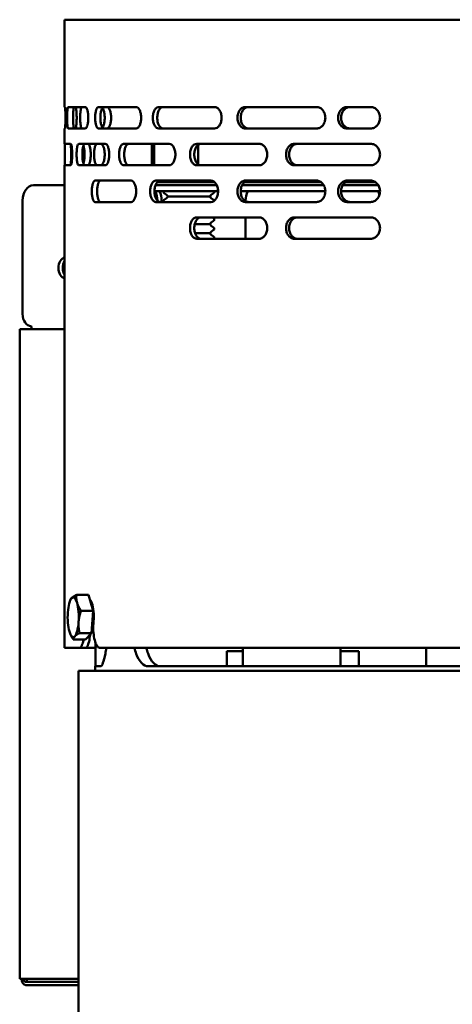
# Model space of a CAD drawing. Header units: millimetres. Extents: x -738 to 4658, y -1499 to 1602.
# Tile 17 of 24: x 3294 to 3435, y 360 to 681. Entities that reach past the tile are written whole.
import ezdxf

# ---------------------------------------------------------------- set-up
doc = ezdxf.new("R2010")
doc.units = ezdxf.units.MM
doc.layers.add('Видимый контур (ГОСТ)', color=7, linetype='Continuous', lineweight=50)

msp = doc.modelspace()

# ---------------------------------------------------------------- linework, layer by layer
at = {"layer": 'Видимый контур (ГОСТ)'}
for p, q in [((3707.16, 680.86), (3308.16, 680.86)), ((3308.16, 652.36), (3308.16, 680.86)), ((3308.28, 652.36), (3308.16, 652.36)), ((3314.93, 652.36), (3309.33, 652.36)), ((3331.45, 652.36), (3319.25, 652.36)), ((3357.01, 652.36), (3338.83, 652.36)), ((3390.29, 652.36), (3367.07, 652.36)), ((3407.92, 652.36), (3400.23, 652.36)), ((3308.16, 645.36), (3308.28, 645.36)), ((3308.16, 640.36), (3308.16, 645.36)), ((3309.33, 645.36), (3314.93, 645.36)), ((3319.25, 645.36), (3331.45, 645.36)), ((3338.83, 645.36), (3357.01, 645.36)), ((3367.07, 645.36), (3390.29, 645.36)), ((3400.23, 645.36), (3407.92, 645.36)), ((3310.11, 640.36), (3308.16, 640.36)), ((3321.42, 640.36), (3312.78, 640.36)), ((3342.28, 640.36), (3327.38, 640.36)), ((3336.61, 640.36), (3336.61, 633.36)), ((3337.32, 640.36), (3337.32, 633.36)), ((3371.61, 640.36), (3351.22, 640.36)), ((3351.66, 633.71), (3351.66, 640.02)), ((3407.92, 640.36), (3383.08, 640.36)), ((3308.16, 633.36), (3310.11, 633.36)), ((3308.16, 475.86), (3308.16, 633.36)), ((3312.78, 633.36), (3321.42, 633.36)), ((3327.38, 633.36), (3342.28, 633.36)), ((3351.22, 633.36), (3371.61, 633.36)), ((3383.08, 633.36), (3407.92, 633.36)), ((3298, 626.86), (3308.16, 626.86)), ((3329.85, 628.36), (3318.13, 628.36)), ((3357.76, 626.86), (3337.8, 626.86)), ((3337.8, 626.86), (3357.76, 626.86)), ((3355.87, 628.36), (3337.91, 628.36)), ((3338.37, 627.86), (3357.06, 627.86)), ((3344.21, 627.86), (3343.48, 628.28)), ((3351.66, 628.35), (3351.66, 628.36)), ((3353.11, 627.86), (3353.83, 628.28)), ((3366.01, 626.86), (3392.64, 626.86)), ((3392.64, 626.86), (3366.01, 626.86)), ((3391.76, 627.86), (3366.79, 627.86)), ((3390.29, 628.36), (3367.07, 628.36)), ((3398.82, 626.86), (3410.42, 626.86)), ((3410.42, 626.86), (3398.82, 626.86)), ((3409.49, 627.86), (3399.71, 627.86)), ((3407.92, 628.36), (3400.23, 628.36)), ((3358.18, 624.86), (3337.46, 624.86)), ((3341.38, 623.68), (3340.57, 624.26)), ((3355.93, 623.68), (3356.74, 624.26)), ((3365.56, 624.86), (3393.15, 624.86)), ((3398.29, 624.86), (3410.97, 624.86)), ((3294.45, 584.86), (3294.45, 621.86)), ((3318.13, 621.36), (3329.85, 621.36)), ((3337.91, 621.36), (3355.87, 621.36)), ((3338.38, 621.86), (3338.38, 621.85)), ((3339.79, 621.86), (3339.79, 621.36)), ((3341.38, 622.65), (3340.57, 622.07)), ((3341.76, 623.16), (3355.55, 623.16)), ((3355.93, 622.65), (3356.74, 622.07)), ((3367.07, 621.36), (3390.29, 621.36)), ((3367.15, 621.86), (3367.15, 621.62)), ((3400.23, 621.36), (3407.92, 621.36)), ((3350.58, 614.16), (3355.55, 614.16)), ((3371.61, 616.36), (3351.22, 616.36)), ((3355.93, 614.68), (3356.74, 615.26)), ((3356.33, 616.36), (3356.74, 616.07)), ((3367.15, 616.36), (3367.15, 609.36)), ((3407.92, 616.36), (3383.08, 616.36)), ((3350.7, 611.16), (3355.55, 611.16)), ((3355.93, 613.65), (3356.74, 613.07)), ((3355.93, 611.68), (3356.74, 612.26)), ((3355.93, 610.65), (3356.74, 610.07)), ((3351.22, 609.36), (3371.61, 609.36)), ((3383.08, 609.36), (3407.92, 609.36)), ((3294.1, 579.86), (3293.52, 579.86)), ((3293.52, 367.86), (3293.52, 579.86)), ((3294.1, 579.86), (3308.16, 579.86)), ((3310.04, 491.51), (3310.13, 491.68)), ((3315.97, 493.18), (3312.01, 493.18)), ((3315.97, 493.18), (3317.47, 487.97)), ((3317.47, 487.97), (3313.52, 487.97)), ((3317.47, 487.97), (3316.97, 480.69)), ((3317.47, 483.18), (3317.47, 482.86)), ((3310.04, 480.27), (3310.12, 480.1)), ((3316.97, 480.69), (3313.01, 480.69)), ((3316.97, 480.69), (3314.97, 478.6)), ((3317.22, 481.89), (3317.49, 481.89)), ((3313.04, 475.86), (3308.16, 475.86)), ((3314.97, 478.6), (3311.01, 478.6)), ((3314.96, 475.86), (3313.04, 475.86)), ((3318.17, 475.86), (3314.96, 475.86)), ((3318.17, 469.86), (3318.17, 477.71)), ((3649.66, 475.86), (3319.71, 475.86)), ((3366.29, 475.86), (3366.29, 469.89)), ((3398.09, 475.86), (3398.09, 469.86)), ((3425.97, 469.86), (3425.97, 475.86)), ((3366.29, 474.86), (3361.02, 474.86)), ((3361.02, 469.89), (3361.02, 474.86)), ((3404.02, 474.86), (3398.09, 474.86)), ((3404.02, 469.86), (3404.02, 474.86)), ((3318.16, 469.86), (3318.97, 469.86)), ((3318.16, 468.36), (3318.16, 469.86)), ((3318.97, 469.89), (3319.86, 469.89)), ((3318.97, 469.89), (3318.97, 469.86)), ((3335.41, 469.89), (3367.9, 469.89)), ((3367.9, 469.86), (3367.9, 469.89)), ((3367.9, 469.86), (3463.01, 469.86)), ((3702.65, 468.36), (3312.65, 468.36)), ((3312.65, -480.51), (3312.65, 468.36)), ((3293.52, 367.86), (3294.1, 367.86)), ((3312.65, 367.86), (3294.1, 367.86)), ((3295.52, 366.86), (3296.1, 366.86)), ((3295.82, 367.86), (3295.82, 367.02)), ((3297.29, 366.86), (3296.1, 366.86)), ((3297.29, 366.86), (3312.65, 366.86)), ((3295.52, 365.86), (3302.6, 365.86)), ((3309.67, 365.86), (3302.6, 365.86)), ((3312.65, 365.86), (3309.67, 365.86))]:
    msp.add_line(p, q, dxfattribs=at)
for centre, radius, start, end in [((3340.86, 624.66), 0.5, 156.4218, 234.8183), ((3340.81, 622.86), 1, 17.4576, 54.8183), ((3356.51, 622.86), 1, 125.1817, 162.5424), ((3356.46, 624.66), 0.5, 305.1817, 23.5782), ((3340.86, 621.66), 0.5, 125.1817, 216.8699), ((3340.81, 623.46), 1, 305.1817, 342.5424), ((3356.51, 623.46), 1, 197.4576, 234.8183), ((3356.46, 621.66), 0.5, 12.1436, 54.8183), ((3356.51, 613.86), 1, 125.1817, 162.5424), ((3356.51, 614.46), 1, 197.4576, 234.8183), ((3356.46, 615.66), 0.5, 305.1817, 54.8183), ((3356.51, 610.86), 1, 125.1817, 162.5424), ((3356.51, 611.46), 1, 197.4576, 234.8183), ((3356.46, 612.66), 0.5, 305.1817, 54.8183), ((3356.46, 609.66), 0.5, 323.1301, 54.8183)]:
    msp.add_arc(centre, radius, start, end, dxfattribs=at)
for centre, major_axis, ratio, start_param, end_param in [((3298, 621.86), (0, 5), 0.708433, 0, 1.570796), ((3334.84, 621.86), (0, -5), 0.708433, 1.570796, 2.214297), ((3336.25, 621.86), (0, 5), 0.708433, 4.712389, 5.35589), ((3370.69, 621.86), (0, 5), 0.708433, 0.927295, 1.570796), ((3407.53, 621.86), (0, -5), 0.708433, 1.957899, 2.214297), ((3308.62, 599.86), (0, -3.5), 0.708433, 3.328025, 6.096753), ((3310.03, 599.86), (0, -3.5), 0.708433, 3.9967, 5.428077), ((3297.29, 584.86), (0, -4), 0.708433, 4.712389, 6.283185), ((3300.11, 580.86), (0, -4), 0.705778, 4.712389, 4.965069), ((3310.95, 485.89), (0, 6.5), 0.278262, 0.281404, 1.328602), ((3310.95, 485.89), (0, 6.5), 0.278262, 5.517392, 6.56459), ((3310.95, 485.89), (0, 6.5), 0.278262, 4.470195, 5.517392), ((3316.04, 485.89), (0, 5.81), 0.278262, 3.781339, 6.03116), ((3310.95, 485.89), (0, -6.5), 0.278262, 4.470195, 5.517392), ((3310.95, 485.89), (0, -6.5), 0.278262, 0.281404, 1.328602), ((3310.95, 485.89), (0, -6.5), 0.278262, 5.517392, 6.56459), ((3295.52, 367.86), (0, -2), 0.708433, 4.712389, 6.283185), ((3295.52, 367.86), (0, -1), 0.708433, 4.712389, 6.283185)]:
    msp.add_ellipse(centre, major_axis=major_axis, ratio=ratio, start_param=start_param, end_param=end_param, dxfattribs=at)
for points, knots in [([(3308.28, 652.36), (3308.3, 652.36), (3308.31, 652.28), (3308.35, 651.92), (3308.37, 651.65), (3308.4, 651.03), (3308.41, 650.63), (3308.43, 649.77), (3308.43, 649.3), (3308.43, 648.42), (3308.43, 647.96), (3308.41, 647.09), (3308.4, 646.7), (3308.37, 646.08), (3308.35, 645.81), (3308.31, 645.45), (3308.3, 645.36), (3308.28, 645.36)], [-1.586332, -1.586332, -1.586332, -1.586332, -1.453809, -1.453809, -1.321286, -1.321286, -1.189491, -1.189491, -1.057696, -1.057696, -0.92574, -0.92574, -0.793784, -0.793784, -0.661422, -0.661422, -0.52906, -0.52906, -0.52906, -0.52906]), ([(3309.33, 645.36), (3309.28, 645.36), (3309.23, 645.45), (3309.14, 645.81), (3309.1, 646.08), (3309.04, 646.7), (3309.01, 647.09), (3308.98, 647.95), (3308.97, 648.42), (3308.97, 648.86), (3308.97, 649.3), (3308.98, 649.77), (3309.01, 650.63), (3309.04, 651.02), (3309.1, 651.64), (3309.14, 651.91), (3309.23, 652.28), (3309.28, 652.36), (3309.33, 652.36)], [1.608875, 1.608875, 1.608875, 1.608875, 1.744483, 1.744483, 1.880091, 1.880091, 2.013009, 2.013009, 2.145926, 2.145926, 2.145926, 2.27757, 2.27757, 2.409214, 2.409214, 2.546093, 2.546093, 2.682973, 2.682973, 2.682973, 2.682973]), ([(3311.26, 652.36), (3311.21, 652.36), (3311.16, 652.28), (3311.07, 651.92), (3311.04, 651.65), (3310.98, 651.03), (3310.95, 650.64), (3310.92, 649.78), (3310.91, 649.31), (3310.91, 648.86), (3310.91, 648.43), (3310.92, 647.96), (3310.95, 647.1), (3310.98, 646.71), (3311.03, 646.09), (3311.07, 645.82), (3311.16, 645.45), (3311.21, 645.36), (3311.26, 645.36)], [-0.53726, -0.53726, -0.53726, -0.53726, -0.401571, -0.401571, -0.265882, -0.265882, -0.132941, -0.132941, 0, 0, 0, 0.13164, 0.13164, 0.26328, 0.26328, 0.400268, 0.400268, 0.537256, 0.537256, 0.537256, 0.537256]), ([(3311.62, 652.36), (3311.67, 652.36), (3311.73, 652.28), (3311.85, 651.92), (3311.9, 651.65), (3311.99, 651.03), (3312.03, 650.64), (3312.08, 649.78), (3312.09, 649.31), (3312.09, 648.86), (3312.09, 648.43), (3312.08, 647.96), (3312.03, 647.1), (3311.99, 646.71), (3311.91, 646.09), (3311.85, 645.82), (3311.74, 645.45), (3311.67, 645.36), (3311.62, 645.36)], [1.609454, 1.609454, 1.609454, 1.609454, 1.745144, 1.745144, 1.880833, 1.880833, 2.013774, 2.013774, 2.146715, 2.146715, 2.146715, 2.278355, 2.278355, 2.409995, 2.409995, 2.546983, 2.546983, 2.683971, 2.683971, 2.683971, 2.683971]), ([(3313.86, 645.36), (3313.77, 645.36), (3313.68, 645.45), (3313.52, 645.81), (3313.45, 646.08), (3313.34, 646.7), (3313.29, 647.09), (3313.23, 647.96), (3313.21, 648.42), (3313.21, 649.3), (3313.23, 649.77), (3313.29, 650.63), (3313.34, 651.03), (3313.45, 651.65), (3313.52, 651.92), (3313.68, 652.28), (3313.77, 652.36), (3313.86, 652.36)], [-1.586419, -1.586419, -1.586419, -1.586419, -1.454046, -1.454046, -1.321673, -1.321673, -1.189715, -1.189715, -1.057757, -1.057757, -0.925962, -0.925962, -0.794168, -0.794168, -0.661631, -0.661631, -0.529095, -0.529095, -0.529095, -0.529095]), ([(3314.93, 652.36), (3315.04, 652.36), (3315.16, 652.28), (3315.39, 651.92), (3315.5, 651.65), (3315.67, 651.03), (3315.74, 650.64), (3315.84, 649.77), (3315.86, 649.3), (3315.86, 648.43), (3315.84, 647.96), (3315.74, 647.1), (3315.67, 646.7), (3315.5, 646.08), (3315.39, 645.81), (3315.16, 645.45), (3315.04, 645.36), (3314.93, 645.36)], [-1.586332, -1.586332, -1.586332, -1.586332, -1.453969, -1.453969, -1.321607, -1.321607, -1.189651, -1.189651, -1.057696, -1.057696, -0.9259, -0.9259, -0.794105, -0.794105, -0.661582, -0.661582, -0.52906, -0.52906, -0.52906, -0.52906]), ([(3319.25, 645.36), (3319.1, 645.36), (3318.94, 645.45), (3318.65, 645.81), (3318.52, 646.09), (3318.32, 646.71), (3318.23, 647.1), (3318.12, 647.96), (3318.09, 648.43), (3318.09, 648.86), (3318.09, 649.31), (3318.12, 649.78), (3318.23, 650.64), (3318.32, 651.03), (3318.53, 651.65), (3318.66, 651.92), (3318.94, 652.28), (3319.1, 652.36), (3319.25, 652.36)], [-0.537047, -0.537047, -0.537047, -0.537047, -0.400167, -0.400167, -0.263288, -0.263288, -0.131644, -0.131644, 0, 0, 0, 0.132917, 0.132917, 0.265835, 0.265835, 0.401443, 0.401443, 0.537051, 0.537051, 0.537051, 0.537051]), ([(3320.97, 652.36), (3320.82, 652.36), (3320.66, 652.28), (3320.37, 651.91), (3320.24, 651.64), (3320.04, 651.01), (3319.95, 650.63), (3319.84, 649.77), (3319.81, 649.3), (3319.81, 648.86), (3319.81, 648.42), (3319.84, 647.95), (3319.96, 647.09), (3320.04, 646.7), (3320.25, 646.08), (3320.38, 645.81), (3320.66, 645.45), (3320.82, 645.36), (3320.97, 645.36)], [1.609459, 1.609459, 1.609459, 1.609459, 1.746447, 1.746447, 1.883435, 1.883435, 2.015075, 2.015075, 2.146715, 2.146715, 2.146715, 2.279656, 2.279656, 2.412597, 2.412597, 2.548286, 2.548286, 2.683975, 2.683975, 2.683975, 2.683975]), ([(3322.03, 652.36), (3322.18, 652.36), (3322.35, 652.28), (3322.66, 651.92), (3322.81, 651.65), (3323.03, 651.03), (3323.13, 650.64), (3323.27, 649.78), (3323.3, 649.31), (3323.3, 648.86), (3323.3, 648.43), (3323.27, 647.96), (3323.14, 647.1), (3323.04, 646.71), (3322.81, 646.09), (3322.67, 645.82), (3322.35, 645.45), (3322.19, 645.36), (3322.03, 645.36)], [-0.53726, -0.53726, -0.53726, -0.53726, -0.401571, -0.401571, -0.265882, -0.265882, -0.132941, -0.132941, 0, 0, 0, 0.13164, 0.13164, 0.26328, 0.26328, 0.400268, 0.400268, 0.537256, 0.537256, 0.537256, 0.537256]), ([(3331.45, 652.36), (3331.66, 652.36), (3331.88, 652.28), (3332.29, 651.92), (3332.48, 651.65), (3332.78, 651.03), (3332.91, 650.63), (3333.08, 649.77), (3333.13, 649.3), (3333.13, 648.42), (3333.08, 647.96), (3332.91, 647.09), (3332.78, 646.7), (3332.48, 646.08), (3332.29, 645.81), (3331.88, 645.45), (3331.66, 645.36), (3331.45, 645.36)], [-1.586332, -1.586332, -1.586332, -1.586332, -1.453809, -1.453809, -1.321286, -1.321286, -1.189491, -1.189491, -1.057696, -1.057696, -0.92574, -0.92574, -0.793784, -0.793784, -0.661422, -0.661422, -0.52906, -0.52906, -0.52906, -0.52906]), ([(3338.83, 645.36), (3338.59, 645.36), (3338.33, 645.45), (3337.86, 645.81), (3337.64, 646.09), (3337.31, 646.71), (3337.16, 647.1), (3336.97, 647.96), (3336.93, 648.43), (3336.93, 648.86), (3336.93, 649.31), (3336.97, 649.78), (3337.17, 650.64), (3337.31, 651.03), (3337.65, 651.65), (3337.86, 651.92), (3338.34, 652.28), (3338.59, 652.36), (3338.83, 652.36)], [1.608882, 1.608882, 1.608882, 1.608882, 1.745761, 1.745761, 1.882641, 1.882641, 2.014285, 2.014285, 2.145929, 2.145929, 2.145929, 2.278846, 2.278846, 2.411764, 2.411764, 2.547371, 2.547371, 2.682979, 2.682979, 2.682979, 2.682979]), ([(3340.24, 652.36), (3340, 652.36), (3339.75, 652.28), (3339.28, 651.92), (3339.07, 651.65), (3338.73, 651.03), (3338.59, 650.64), (3338.39, 649.78), (3338.35, 649.31), (3338.35, 648.86), (3338.35, 648.43), (3338.39, 647.96), (3338.58, 647.1), (3338.72, 646.71), (3339.06, 646.09), (3339.27, 645.82), (3339.74, 645.45), (3340, 645.36), (3340.24, 645.36)], [-0.53726, -0.53726, -0.53726, -0.53726, -0.401571, -0.401571, -0.265882, -0.265882, -0.132941, -0.132941, 0, 0, 0, 0.13164, 0.13164, 0.26328, 0.26328, 0.400268, 0.400268, 0.537256, 0.537256, 0.537256, 0.537256]), ([(3357.01, 652.36), (3357.3, 652.36), (3357.61, 652.28), (3358.18, 651.92), (3358.44, 651.65), (3358.86, 651.03), (3359.04, 650.64), (3359.28, 649.77), (3359.34, 649.3), (3359.34, 648.43), (3359.28, 647.96), (3359.04, 647.1), (3358.86, 646.7), (3358.44, 646.08), (3358.18, 645.81), (3357.61, 645.45), (3357.3, 645.36), (3357.01, 645.36)], [-1.586332, -1.586332, -1.586332, -1.586332, -1.453969, -1.453969, -1.321607, -1.321607, -1.189651, -1.189651, -1.057696, -1.057696, -0.9259, -0.9259, -0.794105, -0.794105, -0.661582, -0.661582, -0.52906, -0.52906, -0.52906, -0.52906]), ([(3367.07, 645.36), (3366.75, 645.36), (3366.41, 645.45), (3365.78, 645.81), (3365.49, 646.08), (3365.04, 646.7), (3364.84, 647.09), (3364.58, 647.95), (3364.52, 648.42), (3364.52, 648.86), (3364.52, 649.3), (3364.58, 649.77), (3364.84, 650.63), (3365.03, 651.02), (3365.48, 651.64), (3365.77, 651.91), (3366.4, 652.28), (3366.74, 652.36), (3367.07, 652.36)], [-0.537051, -0.537051, -0.537051, -0.537051, -0.401443, -0.401443, -0.265835, -0.265835, -0.132917, -0.132917, 0, 0, 0, 0.131644, 0.131644, 0.263288, 0.263288, 0.400167, 0.400167, 0.537047, 0.537047, 0.537047, 0.537047]), ([(3368.1, 652.36), (3367.78, 652.36), (3367.44, 652.28), (3366.81, 651.92), (3366.53, 651.65), (3366.08, 651.03), (3365.88, 650.64), (3365.62, 649.78), (3365.56, 649.31), (3365.56, 648.86), (3365.56, 648.43), (3365.62, 647.96), (3365.87, 647.1), (3366.07, 646.71), (3366.51, 646.09), (3366.8, 645.82), (3367.44, 645.45), (3367.78, 645.36), (3368.1, 645.36)], [1.609454, 1.609454, 1.609454, 1.609454, 1.745144, 1.745144, 1.880833, 1.880833, 2.013774, 2.013774, 2.146715, 2.146715, 2.146715, 2.278355, 2.278355, 2.409995, 2.409995, 2.546983, 2.546983, 2.683971, 2.683971, 2.683971, 2.683971]), ([(3390.29, 652.36), (3390.65, 652.36), (3391.03, 652.28), (3391.73, 651.92), (3392.05, 651.65), (3392.56, 651.03), (3392.79, 650.64), (3393.08, 649.77), (3393.15, 649.3), (3393.15, 648.43), (3393.08, 647.96), (3392.79, 647.1), (3392.57, 646.7), (3392.06, 646.08), (3391.73, 645.81), (3391.03, 645.45), (3390.65, 645.36), (3390.29, 645.36)], [-1.586332, -1.586332, -1.586332, -1.586332, -1.453969, -1.453969, -1.321607, -1.321607, -1.189651, -1.189651, -1.057696, -1.057696, -0.9259, -0.9259, -0.794105, -0.794105, -0.661582, -0.661582, -0.52906, -0.52906, -0.52906, -0.52906]), ([(3400.23, 645.36), (3399.86, 645.36), (3399.46, 645.45), (3398.74, 645.81), (3398.41, 646.08), (3397.89, 646.7), (3397.66, 647.09), (3397.37, 647.96), (3397.29, 648.43), (3397.29, 648.86), (3397.29, 649.3), (3397.37, 649.77), (3397.66, 650.63), (3397.89, 651.03), (3398.41, 651.65), (3398.74, 651.92), (3399.46, 652.28), (3399.86, 652.36), (3400.23, 652.36)], [1.582836, 1.582836, 1.582836, 1.582836, 1.714813, 1.714813, 1.846789, 1.846789, 1.978678, 1.978678, 2.110567, 2.110567, 2.110567, 2.242408, 2.242408, 2.374248, 2.374248, 2.506273, 2.506273, 2.638299, 2.638299, 2.638299, 2.638299]), ([(3401.23, 652.36), (3400.86, 652.36), (3400.47, 652.28), (3399.74, 651.92), (3399.41, 651.65), (3398.89, 651.03), (3398.67, 650.63), (3398.37, 649.77), (3398.29, 649.3), (3398.29, 648.86), (3398.29, 648.43), (3398.37, 647.96), (3398.67, 647.09), (3398.89, 646.7), (3399.41, 646.08), (3399.74, 645.81), (3400.47, 645.45), (3400.86, 645.36), (3401.23, 645.36)], [-0.527739, -0.527739, -0.527739, -0.527739, -0.39571, -0.39571, -0.263681, -0.263681, -0.13184, -0.13184, 0, 0, 0, 0.13189, 0.13189, 0.26378, 0.26378, 0.39576, 0.39576, 0.527739, 0.527739, 0.527739, 0.527739]), ([(3407.92, 652.36), (3408.3, 652.36), (3408.71, 652.28), (3409.46, 651.92), (3409.8, 651.65), (3410.34, 651.03), (3410.58, 650.64), (3410.89, 649.77), (3410.97, 649.3), (3410.97, 648.43), (3410.89, 647.96), (3410.58, 647.09), (3410.34, 646.7), (3409.8, 646.08), (3409.46, 645.81), (3408.71, 645.45), (3408.3, 645.36), (3407.92, 645.36)], [0.527373, 0.527373, 0.527373, 0.527373, 0.659216, 0.659216, 0.791059, 0.791059, 0.922903, 0.922903, 1.054746, 1.054746, 1.186589, 1.186589, 1.318432, 1.318432, 1.450276, 1.450276, 1.582119, 1.582119, 1.582119, 1.582119]), ([(3320.48, 645.68), (3320.62, 645.86), (3320.75, 646.1), (3320.96, 646.7), (3321.06, 647.09), (3321.2, 647.95), (3321.23, 648.42), (3321.23, 648.86), (3321.23, 649.3), (3321.2, 649.77), (3321.07, 650.63), (3320.97, 651.02), (3320.75, 651.62), (3320.62, 651.87), (3320.48, 652.05)], [1.756606, 1.756606, 1.756606, 1.756606, 1.8800911, 1.8800911, 2.0130086, 2.0130086, 2.1459261, 2.1459261, 2.1459261, 2.2775701, 2.2775701, 2.4092141, 2.4092141, 2.5351583, 2.5351583, 2.5351583, 2.5351583]), ([(3308.18, 633.36), (3308.18, 633.36), (3308.19, 633.45), (3308.2, 633.81), (3308.21, 634.08), (3308.23, 634.71), (3308.23, 635.1), (3308.24, 635.96), (3308.25, 636.43), (3308.25, 636.86), (3308.25, 637.31), (3308.24, 637.78), (3308.23, 638.64), (3308.23, 639.03), (3308.21, 639.65), (3308.2, 639.92), (3308.19, 640.28), (3308.18, 640.36), (3308.18, 640.36)], [1.590927, 1.590927, 1.590927, 1.590927, 1.724508, 1.724508, 1.858089, 1.858089, 1.989868, 1.989868, 2.121648, 2.121648, 2.121648, 2.253871, 2.253871, 2.386095, 2.386095, 2.519232, 2.519232, 2.652369, 2.652369, 2.652369, 2.652369]), ([(3310.11, 640.36), (3310.17, 640.36), (3310.23, 640.28), (3310.36, 639.92), (3310.42, 639.65), (3310.51, 639.03), (3310.55, 638.64), (3310.61, 637.77), (3310.62, 637.3), (3310.62, 636.43), (3310.61, 635.96), (3310.55, 635.09), (3310.51, 634.7), (3310.42, 634.08), (3310.36, 633.81), (3310.23, 633.45), (3310.17, 633.36), (3310.11, 633.36)], [0.527373, 0.527373, 0.527373, 0.527373, 0.659216, 0.659216, 0.791059, 0.791059, 0.922903, 0.922903, 1.054746, 1.054746, 1.186589, 1.186589, 1.318432, 1.318432, 1.450276, 1.450276, 1.582119, 1.582119, 1.582119, 1.582119]), ([(3310.19, 640.32), (3310.19, 640.27), (3310.2, 640.2), (3310.21, 639.92), (3310.22, 639.65), (3310.24, 639.02), (3310.24, 638.63), (3310.25, 637.77), (3310.26, 637.3), (3310.26, 636.86), (3310.26, 636.42), (3310.25, 635.95), (3310.24, 635.09), (3310.24, 634.7), (3310.22, 634.08), (3310.21, 633.81), (3310.2, 633.53), (3310.19, 633.46), (3310.19, 633.41)], [-0.4732122, -0.4732122, -0.4732122, -0.4732122, -0.3971734, -0.3971734, -0.2635564, -0.2635564, -0.1317782, -0.1317782, 0, 0, 0, 0.1322317, 0.1322317, 0.2644634, 0.2644634, 0.3976271, 0.3976271, 0.473221, 0.473221, 0.473221, 0.473221]), ([(3312.78, 633.36), (3312.69, 633.36), (3312.59, 633.45), (3312.41, 633.81), (3312.33, 634.08), (3312.2, 634.7), (3312.14, 635.09), (3312.07, 635.95), (3312.06, 636.42), (3312.06, 636.86), (3312.06, 637.3), (3312.07, 637.77), (3312.14, 638.63), (3312.2, 639.02), (3312.32, 639.65), (3312.41, 639.92), (3312.59, 640.28), (3312.69, 640.36), (3312.78, 640.36)], [-0.530721, -0.530721, -0.530721, -0.530721, -0.397584, -0.397584, -0.264447, -0.264447, -0.132224, -0.132224, 0, 0, 0, 0.131779, 0.131779, 0.263559, 0.263559, 0.39714, 0.39714, 0.53072, 0.53072, 0.53072, 0.53072]), ([(3314.67, 640.36), (3314.58, 640.36), (3314.48, 640.28), (3314.3, 639.92), (3314.22, 639.65), (3314.09, 639.03), (3314.04, 638.64), (3313.97, 637.78), (3313.95, 637.31), (3313.95, 636.86), (3313.95, 636.43), (3313.97, 635.96), (3314.04, 635.1), (3314.09, 634.71), (3314.22, 634.08), (3314.3, 633.81), (3314.48, 633.45), (3314.58, 633.36), (3314.67, 633.36)], [1.59111, 1.59111, 1.59111, 1.59111, 1.724274, 1.724274, 1.857438, 1.857438, 1.989669, 1.989669, 2.121901, 2.121901, 2.121901, 2.253679, 2.253679, 2.385457, 2.385457, 2.519074, 2.519074, 2.652691, 2.652691, 2.652691, 2.652691]), ([(3314.27, 633.95), (3314.31, 634.08), (3314.36, 634.23), (3314.48, 634.7), (3314.55, 635.09), (3314.64, 635.95), (3314.66, 636.42), (3314.66, 636.86), (3314.66, 637.3), (3314.64, 637.77), (3314.55, 638.63), (3314.48, 639.02), (3314.36, 639.5), (3314.32, 639.65), (3314.27, 639.78)], [-0.3331714, -0.3331714, -0.3331714, -0.3331714, -0.2644474, -0.2644474, -0.1322237, -0.1322237, 0, 0, 0, 0.1317794, 0.1317794, 0.2635588, 0.2635588, 0.3331371, 0.3331371, 0.3331371, 0.3331371]), ([(3315.81, 640.36), (3315.92, 640.36), (3316.03, 640.28), (3316.24, 639.92), (3316.34, 639.65), (3316.5, 639.02), (3316.57, 638.63), (3316.66, 637.77), (3316.68, 637.3), (3316.68, 636.86), (3316.68, 636.42), (3316.66, 635.95), (3316.57, 635.09), (3316.5, 634.7), (3316.34, 634.08), (3316.24, 633.81), (3316.03, 633.45), (3315.92, 633.36), (3315.81, 633.36)], [1.591111, 1.591111, 1.591111, 1.591111, 1.724728, 1.724728, 1.858345, 1.858345, 1.990123, 1.990123, 2.121901, 2.121901, 2.121901, 2.254133, 2.254133, 2.386364, 2.386364, 2.519528, 2.519528, 2.652692, 2.652692, 2.652692, 2.652692]), ([(3318.77, 633.36), (3318.64, 633.36), (3318.5, 633.45), (3318.25, 633.81), (3318.14, 634.08), (3317.96, 634.7), (3317.89, 635.09), (3317.78, 635.95), (3317.76, 636.42), (3317.76, 637.3), (3317.78, 637.77), (3317.88, 638.63), (3317.96, 639.02), (3318.14, 639.65), (3318.25, 639.92), (3318.5, 640.28), (3318.64, 640.36), (3318.77, 640.36)], [0.533713, 0.533713, 0.533713, 0.533713, 0.66775, 0.66775, 0.801786, 0.801786, 0.93416, 0.93416, 1.066533, 1.066533, 1.198206, 1.198206, 1.329879, 1.329879, 1.464616, 1.464616, 1.599353, 1.599353, 1.599353, 1.599353]), ([(3319.97, 633.36), (3320.12, 633.36), (3320.29, 633.45), (3320.59, 633.81), (3320.74, 634.08), (3320.96, 634.7), (3321.06, 635.09), (3321.2, 635.95), (3321.23, 636.42), (3321.23, 636.86), (3321.23, 637.3), (3321.2, 637.77), (3321.07, 638.63), (3320.97, 639.02), (3320.74, 639.64), (3320.6, 639.91), (3320.29, 640.28), (3320.12, 640.36), (3319.97, 640.36)], [-0.537051, -0.537051, -0.537051, -0.537051, -0.401443, -0.401443, -0.265835, -0.265835, -0.132917, -0.132917, 0, 0, 0, 0.131644, 0.131644, 0.263288, 0.263288, 0.400167, 0.400167, 0.537047, 0.537047, 0.537047, 0.537047]), ([(3321.42, 640.36), (3321.58, 640.36), (3321.74, 640.28), (3322.06, 639.92), (3322.2, 639.65), (3322.43, 639.03), (3322.53, 638.64), (3322.67, 637.77), (3322.7, 637.3), (3322.7, 636.43), (3322.67, 635.96), (3322.53, 635.09), (3322.43, 634.7), (3322.2, 634.08), (3322.06, 633.81), (3321.74, 633.45), (3321.58, 633.36), (3321.42, 633.36)], [0.527373, 0.527373, 0.527373, 0.527373, 0.659216, 0.659216, 0.791059, 0.791059, 0.922903, 0.922903, 1.054746, 1.054746, 1.186589, 1.186589, 1.318432, 1.318432, 1.450276, 1.450276, 1.582119, 1.582119, 1.582119, 1.582119]), ([(3327.38, 633.36), (3327.19, 633.36), (3326.99, 633.45), (3326.62, 633.81), (3326.45, 634.08), (3326.19, 634.71), (3326.08, 635.1), (3325.93, 635.96), (3325.89, 636.43), (3325.89, 636.86), (3325.89, 637.31), (3325.93, 637.78), (3326.08, 638.64), (3326.19, 639.03), (3326.45, 639.65), (3326.62, 639.92), (3326.99, 640.28), (3327.19, 640.36), (3327.38, 640.36)], [1.590927, 1.590927, 1.590927, 1.590927, 1.724508, 1.724508, 1.858089, 1.858089, 1.989868, 1.989868, 2.121648, 2.121648, 2.121648, 2.253871, 2.253871, 2.386095, 2.386095, 2.519232, 2.519232, 2.652369, 2.652369, 2.652369, 2.652369]), ([(3329.06, 640.36), (3328.87, 640.36), (3328.67, 640.28), (3328.3, 639.92), (3328.13, 639.65), (3327.87, 639.02), (3327.76, 638.63), (3327.61, 637.77), (3327.57, 637.3), (3327.57, 636.86), (3327.57, 636.42), (3327.61, 635.95), (3327.76, 635.09), (3327.87, 634.7), (3328.13, 634.08), (3328.3, 633.81), (3328.67, 633.45), (3328.87, 633.36), (3329.06, 633.36)], [-0.53079, -0.53079, -0.53079, -0.53079, -0.397173, -0.397173, -0.263556, -0.263556, -0.131778, -0.131778, 0, 0, 0, 0.132232, 0.132232, 0.264463, 0.264463, 0.397627, 0.397627, 0.530791, 0.530791, 0.530791, 0.530791]), ([(3342.28, 640.36), (3342.52, 640.36), (3342.79, 640.28), (3343.27, 639.92), (3343.5, 639.65), (3343.85, 639.03), (3344, 638.64), (3344.21, 637.77), (3344.26, 637.3), (3344.26, 636.43), (3344.21, 635.96), (3344, 635.09), (3343.85, 634.7), (3343.5, 634.08), (3343.27, 633.81), (3342.79, 633.45), (3342.52, 633.36), (3342.28, 633.36)], [0.527373, 0.527373, 0.527373, 0.527373, 0.659216, 0.659216, 0.791059, 0.791059, 0.922903, 0.922903, 1.054746, 1.054746, 1.186589, 1.186589, 1.318432, 1.318432, 1.450276, 1.450276, 1.582119, 1.582119, 1.582119, 1.582119]), ([(3351.22, 633.36), (3350.94, 633.36), (3350.65, 633.45), (3350.11, 633.81), (3349.87, 634.08), (3349.48, 634.7), (3349.32, 635.09), (3349.1, 635.95), (3349.04, 636.42), (3349.04, 636.86), (3349.04, 637.3), (3349.1, 637.77), (3349.32, 638.63), (3349.48, 639.02), (3349.86, 639.65), (3350.11, 639.92), (3350.65, 640.28), (3350.94, 640.36), (3351.22, 640.36)], [-0.530721, -0.530721, -0.530721, -0.530721, -0.397584, -0.397584, -0.264447, -0.264447, -0.132224, -0.132224, 0, 0, 0, 0.131779, 0.131779, 0.263559, 0.263559, 0.39714, 0.39714, 0.53072, 0.53072, 0.53072, 0.53072]), ([(3352.6, 640.36), (3352.32, 640.36), (3352.03, 640.28), (3351.49, 639.92), (3351.25, 639.65), (3350.86, 639.02), (3350.7, 638.63), (3350.48, 637.77), (3350.43, 637.3), (3350.43, 636.86), (3350.43, 636.42), (3350.48, 635.95), (3350.7, 635.09), (3350.87, 634.7), (3351.25, 634.08), (3351.49, 633.81), (3352.03, 633.45), (3352.32, 633.36), (3352.6, 633.36)], [1.591111, 1.591111, 1.591111, 1.591111, 1.724728, 1.724728, 1.858345, 1.858345, 1.990123, 1.990123, 2.121901, 2.121901, 2.121901, 2.254133, 2.254133, 2.386364, 2.386364, 2.519528, 2.519528, 2.652692, 2.652692, 2.652692, 2.652692]), ([(3371.61, 640.36), (3371.93, 640.36), (3372.28, 640.28), (3372.91, 639.92), (3373.2, 639.65), (3373.66, 639.03), (3373.86, 638.64), (3374.13, 637.77), (3374.19, 637.3), (3374.19, 636.43), (3374.13, 635.96), (3373.86, 635.09), (3373.66, 634.7), (3373.2, 634.08), (3372.91, 633.81), (3372.28, 633.45), (3371.93, 633.36), (3371.61, 633.36)], [0.527373, 0.527373, 0.527373, 0.527373, 0.659216, 0.659216, 0.791059, 0.791059, 0.922903, 0.922903, 1.054746, 1.054746, 1.186589, 1.186589, 1.318432, 1.318432, 1.450276, 1.450276, 1.582119, 1.582119, 1.582119, 1.582119]), ([(3383.08, 633.36), (3382.73, 633.36), (3382.36, 633.45), (3381.68, 633.81), (3381.37, 634.08), (3380.89, 634.7), (3380.67, 635.09), (3380.39, 635.95), (3380.33, 636.42), (3380.33, 636.86), (3380.33, 637.3), (3380.39, 637.77), (3380.67, 638.63), (3380.88, 639.02), (3381.37, 639.65), (3381.68, 639.92), (3382.36, 640.28), (3382.73, 640.36), (3383.08, 640.36)], [1.590927, 1.590927, 1.590927, 1.590927, 1.724064, 1.724064, 1.8572, 1.8572, 1.989424, 1.989424, 2.121648, 2.121648, 2.121648, 2.253427, 2.253427, 2.385207, 2.385207, 2.518787, 2.518787, 2.652368, 2.652368, 2.652368, 2.652368]), ([(3384.09, 640.36), (3383.74, 640.36), (3383.37, 640.28), (3382.69, 639.92), (3382.38, 639.65), (3381.9, 639.02), (3381.69, 638.63), (3381.41, 637.77), (3381.34, 637.3), (3381.34, 636.86), (3381.34, 636.42), (3381.41, 635.95), (3381.69, 635.09), (3381.9, 634.7), (3382.39, 634.08), (3382.69, 633.81), (3383.37, 633.45), (3383.74, 633.36), (3384.09, 633.36)], [-0.53079, -0.53079, -0.53079, -0.53079, -0.397173, -0.397173, -0.263556, -0.263556, -0.131778, -0.131778, 0, 0, 0, 0.132232, 0.132232, 0.264463, 0.264463, 0.397627, 0.397627, 0.530791, 0.530791, 0.530791, 0.530791]), ([(3407.92, 640.36), (3408.3, 640.36), (3408.71, 640.28), (3409.46, 639.92), (3409.8, 639.65), (3410.34, 639.03), (3410.58, 638.64), (3410.89, 637.77), (3410.97, 637.3), (3410.97, 636.43), (3410.89, 635.96), (3410.58, 635.09), (3410.34, 634.7), (3409.8, 634.08), (3409.46, 633.81), (3408.71, 633.45), (3408.3, 633.36), (3407.92, 633.36)], [0.527373, 0.527373, 0.527373, 0.527373, 0.659216, 0.659216, 0.791059, 0.791059, 0.922903, 0.922903, 1.054746, 1.054746, 1.186589, 1.186589, 1.318432, 1.318432, 1.450276, 1.450276, 1.582119, 1.582119, 1.582119, 1.582119]), ([(3318.13, 621.36), (3317.99, 621.36), (3317.84, 621.45), (3317.57, 621.81), (3317.45, 622.08), (3317.25, 622.7), (3317.17, 623.09), (3317.06, 623.95), (3317.03, 624.42), (3317.03, 624.86), (3317.03, 625.3), (3317.06, 625.77), (3317.17, 626.63), (3317.25, 627.02), (3317.44, 627.64), (3317.57, 627.91), (3317.84, 628.28), (3317.99, 628.36), (3318.13, 628.36)], [1.608878, 1.608878, 1.608878, 1.608878, 1.744486, 1.744486, 1.880094, 1.880094, 2.013011, 2.013011, 2.145929, 2.145929, 2.145929, 2.277573, 2.277573, 2.409217, 2.409217, 2.546096, 2.546096, 2.682975, 2.682975, 2.682975, 2.682975]), ([(3319.87, 628.36), (3319.73, 628.36), (3319.58, 628.28), (3319.31, 627.91), (3319.18, 627.64), (3318.99, 627.01), (3318.91, 626.63), (3318.8, 625.77), (3318.78, 625.3), (3318.78, 624.86), (3318.78, 624.42), (3318.8, 623.95), (3318.91, 623.09), (3319, 622.7), (3319.19, 622.08), (3319.31, 621.81), (3319.58, 621.45), (3319.73, 621.36), (3319.87, 621.36)], [-0.537256, -0.537256, -0.537256, -0.537256, -0.400268, -0.400268, -0.26328, -0.26328, -0.13164, -0.13164, 0, 0, 0, 0.132941, 0.132941, 0.265882, 0.265882, 0.401571, 0.401571, 0.53726, 0.53726, 0.53726, 0.53726]), ([(3329.85, 628.36), (3330.05, 628.36), (3330.26, 628.28), (3330.66, 627.92), (3330.84, 627.65), (3331.13, 627.03), (3331.26, 626.63), (3331.43, 625.77), (3331.47, 625.3), (3331.47, 624.42), (3331.43, 623.96), (3331.26, 623.09), (3331.13, 622.7), (3330.84, 622.08), (3330.66, 621.81), (3330.26, 621.45), (3330.05, 621.36), (3329.85, 621.36)], [0.52906, 0.52906, 0.52906, 0.52906, 0.661582, 0.661582, 0.794105, 0.794105, 0.9259, 0.9259, 1.057696, 1.057696, 1.189651, 1.189651, 1.321607, 1.321607, 1.453969, 1.453969, 1.586332, 1.586332, 1.586332, 1.586332]), ([(3337.91, 621.36), (3337.67, 621.36), (3337.42, 621.45), (3336.96, 621.81), (3336.75, 622.08), (3336.41, 622.7), (3336.27, 623.09), (3336.08, 623.95), (3336.03, 624.42), (3336.03, 624.86), (3336.03, 625.3), (3336.08, 625.77), (3336.27, 626.63), (3336.41, 627.02), (3336.74, 627.64), (3336.95, 627.91), (3337.42, 628.28), (3337.67, 628.36), (3337.91, 628.36)], [1.608878, 1.608878, 1.608878, 1.608878, 1.744486, 1.744486, 1.880094, 1.880094, 2.013011, 2.013011, 2.145929, 2.145929, 2.145929, 2.277573, 2.277573, 2.409217, 2.409217, 2.546096, 2.546096, 2.682975, 2.682975, 2.682975, 2.682975]), ([(3339.34, 628.36), (3339.1, 628.36), (3338.84, 628.28), (3338.38, 627.91), (3338.17, 627.64), (3337.84, 627.01), (3337.7, 626.63), (3337.51, 625.77), (3337.46, 625.3), (3337.46, 624.86), (3337.46, 624.42), (3337.51, 623.95), (3337.7, 623.09), (3337.84, 622.7), (3338.17, 622.08), (3338.39, 621.81), (3338.85, 621.45), (3339.1, 621.36), (3339.34, 621.36)], [-0.537256, -0.537256, -0.537256, -0.537256, -0.400268, -0.400268, -0.26328, -0.26328, -0.13164, -0.13164, 0, 0, 0, 0.132941, 0.132941, 0.265882, 0.265882, 0.401571, 0.401571, 0.53726, 0.53726, 0.53726, 0.53726]), ([(3348.21, 628.36), (3348.89, 628.22), (3349.5, 628.17), (3350.13, 628.18), (3350.64, 628.19), (3351.15, 628.25), (3351.71, 628.36)], [0.1000405, 0.1000405, 0.1000405, 0.1000405, 0.3112272, 0.3112272, 0.3112272, 0.4838037, 0.4838037, 0.4838037, 0.4838037]), ([(3353.02, 628.36), (3353.2, 628.22), (3353.37, 628.17), (3353.53, 628.18), (3353.67, 628.19), (3353.8, 628.25), (3353.95, 628.36)], [0.1000405, 0.1000405, 0.1000405, 0.1000405, 0.3112272, 0.3112272, 0.3112272, 0.4838037, 0.4838037, 0.4838037, 0.4838037]), ([(3355.87, 628.36), (3356.16, 628.36), (3356.47, 628.28), (3357.03, 627.92), (3357.29, 627.65), (3357.7, 627.03), (3357.88, 626.64), (3358.12, 625.77), (3358.18, 625.3), (3358.18, 624.43), (3358.12, 623.96), (3357.88, 623.1), (3357.71, 622.7), (3357.29, 622.08), (3357.03, 621.81), (3356.47, 621.45), (3356.16, 621.36), (3355.87, 621.36)], [0.52906, 0.52906, 0.52906, 0.52906, 0.661422, 0.661422, 0.793784, 0.793784, 0.92574, 0.92574, 1.057696, 1.057696, 1.189491, 1.189491, 1.321286, 1.321286, 1.453809, 1.453809, 1.586332, 1.586332, 1.586332, 1.586332]), ([(3367.07, 621.36), (3366.75, 621.36), (3366.41, 621.45), (3365.78, 621.81), (3365.49, 622.08), (3365.04, 622.7), (3364.84, 623.09), (3364.58, 623.95), (3364.52, 624.42), (3364.52, 624.86), (3364.52, 625.3), (3364.58, 625.77), (3364.84, 626.63), (3365.03, 627.02), (3365.48, 627.64), (3365.77, 627.91), (3366.4, 628.28), (3366.74, 628.36), (3367.07, 628.36)], [1.608878, 1.608878, 1.608878, 1.608878, 1.744486, 1.744486, 1.880094, 1.880094, 2.013011, 2.013011, 2.145929, 2.145929, 2.145929, 2.277573, 2.277573, 2.409217, 2.409217, 2.546096, 2.546096, 2.682975, 2.682975, 2.682975, 2.682975]), ([(3368.1, 628.36), (3367.78, 628.36), (3367.44, 628.28), (3366.81, 627.92), (3366.53, 627.65), (3366.08, 627.03), (3365.88, 626.64), (3365.62, 625.78), (3365.56, 625.31), (3365.56, 624.86), (3365.56, 624.43), (3365.62, 623.96), (3365.87, 623.1), (3366.07, 622.71), (3366.51, 622.09), (3366.8, 621.82), (3367.44, 621.45), (3367.78, 621.36), (3368.1, 621.36)], [-0.53726, -0.53726, -0.53726, -0.53726, -0.401571, -0.401571, -0.265882, -0.265882, -0.132941, -0.132941, 0, 0, 0, 0.13164, 0.13164, 0.26328, 0.26328, 0.400268, 0.400268, 0.537256, 0.537256, 0.537256, 0.537256]), ([(3390.29, 628.36), (3390.65, 628.36), (3391.03, 628.28), (3391.73, 627.92), (3392.05, 627.65), (3392.56, 627.03), (3392.79, 626.64), (3393.08, 625.77), (3393.15, 625.3), (3393.15, 624.43), (3393.08, 623.96), (3392.79, 623.1), (3392.57, 622.7), (3392.06, 622.08), (3391.73, 621.81), (3391.03, 621.45), (3390.65, 621.36), (3390.29, 621.36)], [0.52906, 0.52906, 0.52906, 0.52906, 0.661422, 0.661422, 0.793784, 0.793784, 0.92574, 0.92574, 1.057696, 1.057696, 1.189491, 1.189491, 1.321286, 1.321286, 1.453809, 1.453809, 1.586332, 1.586332, 1.586332, 1.586332]), ([(3400.23, 621.36), (3399.86, 621.36), (3399.46, 621.45), (3398.74, 621.81), (3398.41, 622.08), (3397.89, 622.7), (3397.66, 623.09), (3397.37, 623.96), (3397.29, 624.43), (3397.29, 624.86), (3397.29, 625.3), (3397.37, 625.77), (3397.66, 626.63), (3397.89, 627.03), (3398.41, 627.65), (3398.74, 627.92), (3399.46, 628.28), (3399.86, 628.36), (3400.23, 628.36)], [1.582836, 1.582836, 1.582836, 1.582836, 1.714813, 1.714813, 1.846789, 1.846789, 1.978678, 1.978678, 2.110567, 2.110567, 2.110567, 2.242408, 2.242408, 2.374248, 2.374248, 2.506273, 2.506273, 2.638299, 2.638299, 2.638299, 2.638299]), ([(3401.23, 628.36), (3400.86, 628.36), (3400.47, 628.28), (3399.74, 627.92), (3399.41, 627.65), (3398.89, 627.03), (3398.67, 626.63), (3398.37, 625.77), (3398.29, 625.3), (3398.29, 624.86), (3398.29, 624.43), (3398.37, 623.96), (3398.67, 623.09), (3398.89, 622.7), (3399.41, 622.08), (3399.74, 621.81), (3400.47, 621.45), (3400.86, 621.36), (3401.23, 621.36)], [-0.527739, -0.527739, -0.527739, -0.527739, -0.39571, -0.39571, -0.263681, -0.263681, -0.13184, -0.13184, 0, 0, 0, 0.13189, 0.13189, 0.26378, 0.26378, 0.39576, 0.39576, 0.527739, 0.527739, 0.527739, 0.527739]), ([(3407.92, 628.36), (3408.3, 628.36), (3408.71, 628.28), (3409.46, 627.92), (3409.8, 627.65), (3410.34, 627.03), (3410.58, 626.64), (3410.89, 625.77), (3410.97, 625.3), (3410.97, 624.43), (3410.89, 623.96), (3410.58, 623.09), (3410.34, 622.7), (3409.8, 622.08), (3409.46, 621.81), (3408.71, 621.45), (3408.3, 621.36), (3407.92, 621.36)], [0.527373, 0.527373, 0.527373, 0.527373, 0.659216, 0.659216, 0.791059, 0.791059, 0.922903, 0.922903, 1.054746, 1.054746, 1.186589, 1.186589, 1.318432, 1.318432, 1.450276, 1.450276, 1.582119, 1.582119, 1.582119, 1.582119]), ([(3351.22, 609.36), (3350.94, 609.36), (3350.65, 609.45), (3350.11, 609.81), (3349.86, 610.08), (3349.48, 610.71), (3349.32, 611.1), (3349.1, 611.96), (3349.04, 612.43), (3349.04, 612.86), (3349.04, 613.31), (3349.1, 613.78), (3349.32, 614.64), (3349.48, 615.03), (3349.87, 615.65), (3350.11, 615.92), (3350.65, 616.28), (3350.94, 616.36), (3351.22, 616.36)], [1.590927, 1.590927, 1.590927, 1.590927, 1.724508, 1.724508, 1.858089, 1.858089, 1.989868, 1.989868, 2.121648, 2.121648, 2.121648, 2.253871, 2.253871, 2.386095, 2.386095, 2.519232, 2.519232, 2.652369, 2.652369, 2.652369, 2.652369]), ([(3352.6, 616.36), (3352.32, 616.36), (3352.03, 616.28), (3351.49, 615.92), (3351.25, 615.65), (3350.87, 615.03), (3350.7, 614.64), (3350.48, 613.78), (3350.43, 613.31), (3350.43, 612.86), (3350.43, 612.43), (3350.48, 611.96), (3350.7, 611.1), (3350.86, 610.71), (3351.25, 610.08), (3351.49, 609.81), (3352.03, 609.45), (3352.32, 609.36), (3352.6, 609.36)], [-0.530791, -0.530791, -0.530791, -0.530791, -0.397627, -0.397627, -0.264463, -0.264463, -0.132232, -0.132232, 0, 0, 0, 0.131778, 0.131778, 0.263556, 0.263556, 0.397173, 0.397173, 0.53079, 0.53079, 0.53079, 0.53079]), ([(3371.61, 616.36), (3371.93, 616.36), (3372.28, 616.28), (3372.91, 615.92), (3373.2, 615.65), (3373.66, 615.03), (3373.86, 614.64), (3374.13, 613.77), (3374.19, 613.3), (3374.19, 612.43), (3374.13, 611.96), (3373.86, 611.09), (3373.66, 610.7), (3373.2, 610.08), (3372.91, 609.81), (3372.28, 609.45), (3371.93, 609.36), (3371.61, 609.36)], [0.527373, 0.527373, 0.527373, 0.527373, 0.659216, 0.659216, 0.791059, 0.791059, 0.922903, 0.922903, 1.054746, 1.054746, 1.186589, 1.186589, 1.318432, 1.318432, 1.450276, 1.450276, 1.582119, 1.582119, 1.582119, 1.582119]), ([(3383.08, 609.36), (3382.73, 609.36), (3382.36, 609.45), (3381.68, 609.81), (3381.37, 610.08), (3380.89, 610.7), (3380.67, 611.09), (3380.39, 611.95), (3380.33, 612.42), (3380.33, 612.86), (3380.33, 613.3), (3380.39, 613.77), (3380.67, 614.63), (3380.88, 615.02), (3381.37, 615.65), (3381.68, 615.92), (3382.36, 616.28), (3382.73, 616.36), (3383.08, 616.36)], [1.590927, 1.590927, 1.590927, 1.590927, 1.724064, 1.724064, 1.8572, 1.8572, 1.989424, 1.989424, 2.121648, 2.121648, 2.121648, 2.253427, 2.253427, 2.385207, 2.385207, 2.518787, 2.518787, 2.652368, 2.652368, 2.652368, 2.652368]), ([(3384.09, 616.36), (3383.74, 616.36), (3383.37, 616.28), (3382.69, 615.92), (3382.38, 615.65), (3381.9, 615.02), (3381.69, 614.63), (3381.41, 613.77), (3381.34, 613.3), (3381.34, 612.86), (3381.34, 612.42), (3381.41, 611.95), (3381.69, 611.09), (3381.9, 610.7), (3382.39, 610.08), (3382.69, 609.81), (3383.37, 609.45), (3383.74, 609.36), (3384.09, 609.36)], [-0.53079, -0.53079, -0.53079, -0.53079, -0.397173, -0.397173, -0.263556, -0.263556, -0.131778, -0.131778, 0, 0, 0, 0.132232, 0.132232, 0.264463, 0.264463, 0.397627, 0.397627, 0.530791, 0.530791, 0.530791, 0.530791]), ([(3407.92, 616.36), (3408.3, 616.36), (3408.71, 616.28), (3409.46, 615.92), (3409.8, 615.65), (3410.34, 615.03), (3410.58, 614.64), (3410.89, 613.77), (3410.97, 613.3), (3410.97, 612.43), (3410.89, 611.96), (3410.58, 611.09), (3410.34, 610.7), (3409.8, 610.08), (3409.46, 609.81), (3408.71, 609.45), (3408.3, 609.36), (3407.92, 609.36)], [0.527373, 0.527373, 0.527373, 0.527373, 0.659216, 0.659216, 0.791059, 0.791059, 0.922903, 0.922903, 1.054746, 1.054746, 1.186589, 1.186589, 1.318432, 1.318432, 1.450276, 1.450276, 1.582119, 1.582119, 1.582119, 1.582119]), ([(3317.47, 482.86), (3317.47, 481.99), (3317.53, 481.05), (3317.74, 479.32), (3317.91, 478.54), (3318.3, 477.29), (3318.55, 476.75), (3319.1, 476.04), (3319.41, 475.86), (3319.71, 475.86)], [-4.223096, -4.223096, -4.223096, -4.223096, -3.959439, -3.959439, -3.695782, -3.695782, -3.431791, -3.431791, -3.167801, -3.167801, -3.167801, -3.167801]), ([(3316.48, 480.18), (3316.39, 479.32), (3316.26, 478.53), (3315.96, 477.29), (3315.77, 476.75), (3315.37, 476.04), (3315.15, 475.86), (3314.96, 475.86)], [2.376191, 2.376191, 2.376191, 2.376191, 2.6389051, 2.6389051, 2.9029019, 2.9029019, 3.1668986, 3.1668986, 3.1668986, 3.1668986]), ([(3313.04, 475.86), (3313.23, 475.86), (3313.44, 476.04), (3313.84, 476.75), (3314.03, 477.29), (3314.24, 478.13), (3314.29, 478.36), (3314.33, 478.6)], [-3.1668439, -3.1668439, -3.1668439, -3.1668439, -2.9028534, -2.9028534, -2.638863, -2.638863, -2.5491966, -2.5491966, -2.5491966, -2.5491966]), ([(3321.76, 475.87), (3321.66, 475.19), (3321.56, 474.56), (3321.23, 472.75), (3320.94, 471.67), (3320.38, 470.24), (3320.1, 469.89), (3319.86, 469.89)], [5.060171, 5.060171, 5.060171, 5.060171, 5.298138, 5.298138, 5.829553, 5.829553, 6.360968, 6.360968, 6.360968, 6.360968]), ([(3335.41, 469.89), (3334.67, 469.89), (3333.91, 470.24), (3332.55, 471.66), (3331.95, 472.74), (3331.28, 474.55), (3331.09, 475.18), (3330.92, 475.87)], [6.371191, 6.371191, 6.371191, 6.371191, 6.901852, 6.901852, 7.432513, 7.432513, 7.671931, 7.671931, 7.671931, 7.671931]), ([(3334.77, 475.87), (3334.95, 475.19), (3335.14, 474.56), (3335.81, 472.75), (3336.41, 471.67), (3337.78, 470.24), (3338.55, 469.89), (3339.29, 469.89)], [0.816134, 0.816134, 0.816134, 0.816134, 1.054055, 1.054055, 1.585649, 1.585649, 2.117244, 2.117244, 2.117244, 2.117244])]:
    msp.add_open_spline(points, degree=3, knots=knots, dxfattribs=at)
for points, weights in [([(3343.48, 628.28), (3343.42, 628.32), (3343.36, 628.36)], [1.05894705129, 1.05270519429, 1.0443462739]), ([(3343.85, 628.36), (3345.13, 628.01), (3346.41, 628.36)], [1.0443462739, 1.11035426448, 1.0443462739]), ([(3310.13, 491.68), (3310.24, 491.91), (3310.45, 492.13)], [1.01877866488, 1.01703527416, 1]), ([(3310.45, 492.13), (3310.92, 492.62), (3312.01, 493.18)], [1, 1.0379548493, 1]), ([(3312.01, 493.18), (3311.86, 491.78), (3312.21, 490.57)], [1, 1.0379548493, 1]), ([(3312.21, 490.57), (3312.55, 489.37), (3313.52, 487.97)], [1, 1.0379548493, 1]), ([(3313.52, 487.97), (3312.82, 486.02), (3312.71, 484.33)], [1, 1.0379548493, 1]), ([(3312.71, 484.33), (3312.59, 482.64), (3313.01, 480.69)], [1, 1.0379548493, 1]), ([(3311.01, 478.6), (3310.46, 479.39), (3310.12, 480.1)], [1, 1.02121438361, 1.0187137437]), ([(3311.45, 479.64), (3310.99, 479.16), (3311.01, 478.6)], [1, 1.0379548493, 1]), ([(3313.01, 480.69), (3311.92, 480.13), (3311.45, 479.64)], [1, 1.0379548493, 1])]:
    msp.add_rational_spline(points, weights, degree=2, dxfattribs=at)
msp.add_open_spline([(3353.47, 628.36), (3353.36, 628.33), (3353.25, 628.31), (3353.14, 628.28)], degree=3, dxfattribs=at)

doc.saveas('drawing.dxf')
